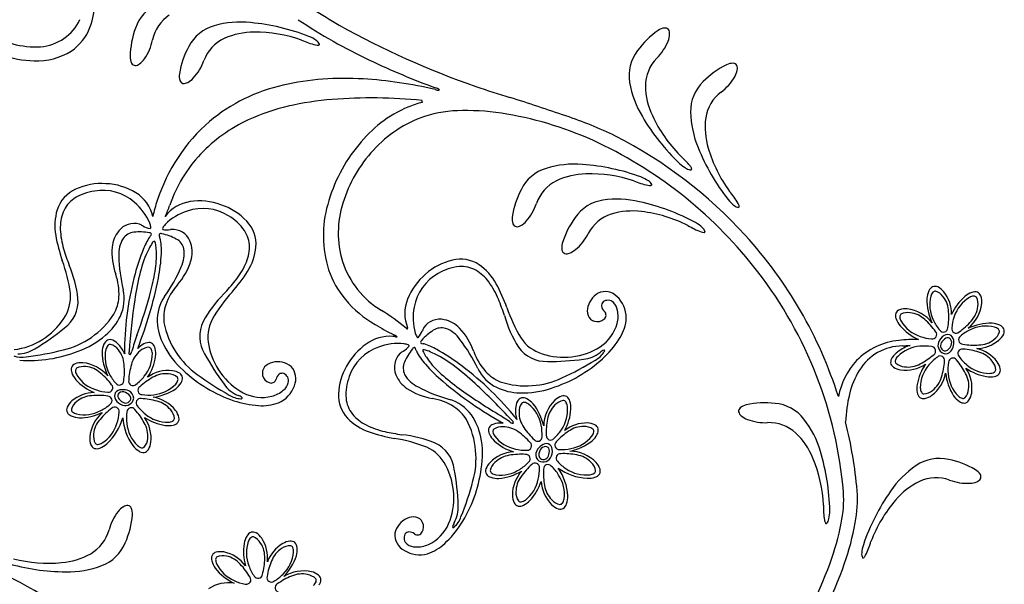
# Model space of a CAD drawing. Extents: x -4 to 4, y -4.07 to 4.07.
# Tile 39 of 40: x 1.59 to 3.24, y 1.64 to 2.59. Entities that reach past the tile are written whole.
import ezdxf

# ---------------------------------------------------------------- set-up
doc = ezdxf.new("R2010")
doc.units = 0

msp = doc.modelspace()

# ---------------------------------------------------------------- linework, layer by layer
at = {"color": 7, "linetype": 'CONTINUOUS'}
for centre, radius, start, end in [((1.559404, 2.626831), 0.15706, 340.375328, 373.498527), ((2.52287, 3.276118), 0.803623, 232.932976, 240.313329), ((1.848248, 2.551136), 0.068261, 113.970432, 161.484614), ((1.876981, 2.53953), 0.066413, 123.615662, 168.151105), ((1.618837, 2.620888), 0.079212, 274.124049, 334.974632), ((1.628615, 2.604368), 0.084351, 304.254858, 338.957325), ((1.920724, 2.522169), 0.146251, 159.740135, 178.720198), ((1.93373, 2.511235), 0.068261, 105.527868, 153.04205), ((1.959309, 2.421409), 0.161658, 83.931077, 105.739851), ((1.942443, 2.218907), 0.364837, 68.85971, 84.659497), ((2.574608, 3.362984), 0.933205, 236.240986, 244.666314), ((2.817469, 3.814602), 1.417372, 240.748136, 250.879675), ((2.672543, 2.548708), 0.024643, 96.971339, 124.067211), ((2.670429, 2.566054), 0.007169, 39.102511, 97.027623), ((1.615683, 2.686754), 0.145143, 236.532558, 273.496089), ((1.960447, 2.495538), 0.066414, 115.173429, 159.708872), ((1.981262, 2.446755), 0.119432, 89.64002, 114.256131), ((1.984394, 2.334832), 0.231365, 70.462468, 90.589678), ((2.051436, 2.50438), 0.059281, 53.969906, 67.604174), ((2.742535, 2.449255), 0.146253, 124.956704, 143.93654), ((2.641273, 2.564796), 0.036762, 338.327418, 356.856503), ((2.665945, 2.563863), 0.012083, 354.858156, 393.750086), ((1.617904, 2.693546), 0.175212, 232.346174, 268.644039), ((1.727146, 2.570157), 0.086521, 325.753748, 348.675538), ((2.00117, 2.471941), 0.146255, 151.297812, 170.277648), ((2.115594, 2.673266), 0.131875, 245.910724, 256.694304), ((2.088482, 2.558193), 0.013652, 256.276482, 277.633669), ((2.080117, 2.541399), 0.012554, 22.272234, 60.462239), ((2.090279, 2.546118), 0.001456, 270.642051, 361.554562), ((2.595258, 2.583739), 0.086522, 315.001063, 337.922626), ((1.618623, 2.627326), 0.109051, 267.443331, 301.803945), ((1.799152, 2.525267), 0.024643, 179.60957, 206.705668), ((2.678239, 2.493507), 0.06826, 142.19144, 189.705621), ((1.783544, 2.517408), 0.007168, 206.649484, 264.574596), ((1.782882, 2.522355), 0.012084, 269.92547, 308.817178), ((1.768425, 2.542368), 0.036762, 306.820784, 325.349868), ((1.816731, 2.54783), 0.086522, 317.311257, 340.233047), ((2.743274, 3.71293), 1.32167, 244.548929, 249.739497), ((2.703828, 2.476031), 0.066413, 135.524485, 180.060149), ((2.838399, 2.380744), 0.146256, 116.464656, 135.444263), ((2.78386, 2.489445), 0.024644, 88.481007, 115.576879), ((2.78433, 2.506913), 0.007168, 30.60701, 88.532337), ((2.779571, 2.505407), 0.012083, 346.367836, 385.259766), ((1.881367, 2.492854), 0.024643, 171.164504, 198.260601), ((2.712594, 2.535504), 0.086522, 306.509619, 329.431182), ((2.755308, 2.509973), 0.036761, 329.835065, 348.364149), ((1.864775, 2.487373), 0.007169, 198.207846, 256.132959), ((1.864846, 2.492363), 0.012084, 261.485141, 300.376848), ((1.853485, 2.514283), 0.036761, 298.376157, 316.905242), ((2.094967, 2.191186), 0.293287, 102.66523, 129.736694), ((2.133831, 2.02097), 0.467882, 86.193867, 102.738445), ((2.12205, 1.777575), 0.711536, 76.727922, 86.548362), ((2.979396, 4.293716), 1.923099, 250.997091, 252.797059), ((2.770397, 2.508662), 0.161655, 189.493667, 211.302668), ((2.756828, 2.478), 0.11943, 180.977943, 205.594281), ((2.781341, 2.434008), 0.068259, 133.69984, 181.214241), ((2.289986, 2.480116), 0.01101, 245.394683, 283.800178), ((2.282479, 2.458352), 0.01501, 47.536032, 78.018558), ((1.410389, -0.748143), 3.357257, 70.983658, 72.666519), ((2.80407, 2.412945), 0.066413, 127.032709, 171.568373), ((2.113961, 2.115486), 0.33507, 102.897983, 115.010708), ((2.154409, 1.943503), 0.511744, 94.656884, 103.014236), ((2.177928, 1.597424), 0.858602, 84.274313, 94.346152), ((2.324636, 2.244897), 0.213472, 113.425427, 141.620579), ((2.320661, 2.237051), 0.219196, 104.963114, 111.656566), ((2.264366, 2.450367), 0.001581, 119.510488, 259.054724), ((2.334942, 2.230312), 0.206199, 109.131808, 137.836748), ((2.331775, 2.216725), 0.218124, 90.220729, 107.175636), ((2.335815, 2.026281), 0.408596, 80.188811, 90.684471), ((2.304451, 1.83969), 0.597804, 64.847496, 80.274077), ((2.278331, 1.749389), 0.71325, 64.330281, 71.528618), ((2.946379, 2.610244), 0.364827, 210.57423, 226.374245), ((2.859422, 2.522891), 0.231381, 204.644767, 224.770385), ((2.874728, 2.43539), 0.161656, 181.002427, 202.811202), ((2.103557, 2.192478), 0.297877, 131.166297, 162.098558), ((2.083707, 2.179779), 0.264016, 114.959876, 136.381586), ((2.856779, 2.407065), 0.11943, 172.485907, 197.102245), ((2.234508, 1.706316), 0.771337, 42.349321, 62.782148), ((2.363266, 2.207056), 0.267309, 140.402981, 164.703462), ((2.239975, 1.713691), 0.739275, 37.583689, 64.474788), ((2.067758, 2.197909), 0.239971, 136.888246, 160.899754), ((2.349146, 2.213309), 0.228161, 137.066069, 163.077923), ((2.609201, 2.259922), 0.131876, 38.540078, 49.32343), ((3.063786, 2.509872), 0.364833, 202.082521, 217.882308), ((2.964865, 2.436309), 0.231368, 196.152597, 216.279352), ((2.518286, 2.183444), 0.161657, 85.17171, 106.980484), ((2.50581, 1.980649), 0.364813, 70.099363, 85.900063), ((2.73462, 2.389958), 0.059283, 227.630117, 241.263928), ((2.701734, 2.333506), 0.013652, 17.596714, 38.953674), ((2.490767, 2.272696), 0.06826, 106.767975, 154.282156), ((2.539684, 2.20926), 0.119431, 90.880147, 115.496258), ((2.545238, 2.097419), 0.231376, 71.70387, 91.829944), ((2.713359, 2.348232), 0.012554, 234.772898, 272.962681), ((2.713424, 2.337027), 0.001456, 293.678796, 384.591696), ((1.726876, 2.20861), 0.104004, 85.993329, 114.794823), ((1.729635, 2.208214), 0.104244, 58.429548, 87.521997), ((2.517818, 2.257581), 0.066412, 116.414017, 160.949901), ((2.669081, 2.438622), 0.131872, 247.150512, 257.934321), ((2.608601, 2.268395), 0.059274, 55.212911, 68.849006), ((2.644465, 2.322992), 0.013652, 257.521377, 278.878337), ((2.636468, 2.306022), 0.012554, 23.511981, 61.703992), ((2.646525, 2.310959), 0.001456, 271.87833, 362.79006), ((1.706208, 2.251235), 0.056648, 113.898175, 161.999129), ((1.752105, 2.243925), 0.062056, 12.467631, 58.842885), ((2.559045, 2.234871), 0.146255, 152.538607, 171.518442), ((2.678567, 2.213178), 0.131876, 30.048141, 40.831493), ((1.996412, 2.220799), 0.18731, 160.26772, 168.755987), ((1.883767, 2.220284), 0.062612, 98.154841, 143.703223), ((1.641875, 2.345607), 0.210796, 335.248022, 340.843104), ((1.890711, 2.178359), 0.105103, 69.993558, 98.659692), ((1.893805, 2.178961), 0.103514, 42.802869, 71.489083), ((2.286477, 2.225484), 0.188396, 163.948176, 197.699973), ((2.289813, 2.229405), 0.166722, 162.434614, 196.475861), ((2.373005, 2.30675), 0.086522, 318.551705, 341.473268), ((2.576172, 2.217137), 0.068261, 98.32601, 145.840191), ((2.590288, 2.124814), 0.161655, 76.728978, 98.537979), ((2.548169, 1.926028), 0.364831, 61.657425, 77.45744), ((2.821814, 2.323267), 0.059281, 219.137053, 232.771322), ((2.794625, 2.285138), 0.012554, 226.280408, 264.469968), ((2.780954, 2.272291), 0.013651, 9.107504, 30.464464), ((1.743895, 2.242002), 0.095386, 163.720003, 189.780271), ((2.60071, 2.198214), 0.066413, 107.971573, 152.507236), ((2.615245, 2.147207), 0.119431, 82.437829, 107.054167), ((2.604318, 2.035761), 0.231377, 63.26125, 83.387323), ((2.793034, 2.274048), 0.001456, 285.183797, 376.098452), ((1.928854, 2.210271), 0.05653, 355.845411, 403.657116), ((2.438816, 2.253186), 0.024643, 172.40619, 199.502061), ((2.422346, 2.247346), 0.007169, 199.44795, 257.373277), ((2.410476, 2.274005), 0.036762, 299.618005, 318.146862), ((2.638155, 2.169696), 0.146256, 144.095451, 163.075286), ((2.776914, 2.355089), 0.131875, 238.708717, 249.492297), ((2.692094, 2.195581), 0.059278, 46.769593, 60.404774), ((1.925358, 2.27625), 0.280045, 190.378826, 199.28498), ((1.783419, 2.205669), 0.025444, 95.742642, 144.183741), ((1.790325, 2.139988), 0.091487, 79.670347, 95.930138), ((1.807434, 2.226783), 0.003285, 18.219336, 102.375692), ((1.803006, 2.230057), 0.007876, 312.181557, 343.426107), ((1.831083, 2.227081), 0.007874, 174.450579, 205.698728), ((1.82575, 2.225715), 0.003286, 55.506469, 139.650446), ((1.808914, 2.138869), 0.091485, 61.947145, 78.207165), ((2.422309, 2.252337), 0.012084, 262.725094, 301.616802), ((2.464684, 2.268112), 0.086523, 310.108946, 333.030509), ((2.735589, 2.244323), 0.013652, 249.07671, 270.43367), ((2.725186, 2.228711), 0.012554, 15.067426, 53.259214), ((2.735859, 2.232118), 0.001456, 263.435527, 354.346282), ((2.26652, 1.735267), 0.728176, 17.614394, 42.362575), ((1.807823, 2.194134), 0.052216, 149.597458, 183.429756), ((1.891699, 2.166463), 0.101644, 146.416796, 159.546067), ((1.841399, 2.195441), 0.043866, 138.997065, 141.601849), ((1.782501, 2.209484), 0.043844, 16.266329, 18.872945), ((1.73522, 2.200758), 0.091806, 356.30218, 373.227456), ((1.840046, 2.197113), 0.025444, 13.693247, 62.134127), ((2.521917, 2.205465), 0.024643, 163.963754, 191.059626), ((2.128293, 2.068118), 0.357814, 158.030244, 164.863605), ((1.543236, 2.207741), 0.283892, 349.060195, 357.394888), ((1.813096, 2.195616), 0.052215, 334.447848, 368.280594), ((1.890343, 2.215886), 0.095388, 328.097123, 354.157165), ((2.504769, 2.202107), 0.007169, 191.006112, 248.931009), ((2.505466, 2.207049), 0.012083, 254.280389, 293.172097), ((2.496941, 2.23022), 0.036762, 291.175343, 309.704428), ((1.385523, 2.086397), 0.292201, 8.328192, 19.463451), ((2.023085, 2.196244), 0.267436, 181.121463, 193.318291), ((2.273206, 2.22925), 0.150823, 198.208925, 239.031924), ((2.337791, 2.084159), 0.102821, 103.269711, 131.781736), ((2.327888, 2.129557), 0.056368, 56.683493, 104.064438), ((2.304194, 2.098489), 0.095384, 28.979019, 55.03974), ((2.270072, 2.028988), 0.504893, 164.778361, 179.197612), ((1.614479, 2.278637), 0.267433, 324.558611, 336.755667), ((1.735131, 2.315955), 0.280054, 318.59244, 327.498365), ((2.256347, 2.219277), 0.157839, 198.878858, 219.729743), ((2.338111, 2.079769), 0.106343, 130.334, 158.392123), ((2.270676, 1.736744), 0.700885, 4.846881, 37.621015), ((1.163319, 2.284831), 0.671545, 338.282502, 348.753919), ((2.141241, 2.011584), 0.280054, 19.47471, 28.380635), ((1.609003, 2.123478), 0.065849, 325.604528, 364.566588), ((1.694821, 2.119288), 0.069731, 335.339089, 372.716223), ((2.16374, 1.936773), 0.292209, 138.414182, 149.54944), ((2.575422, 2.097826), 0.035343, 111.826465, 165.673724), ((2.569495, 2.101737), 0.029784, 37.14821, 104.015617), ((3.148718, 2.115942), 0.040322, 155.427393, 174.633686), ((3.124743, 2.127272), 0.01381, 117.658864, 156.810349), ((3.12235, 2.130028), 0.010293, 64.035347, 112.978377), ((3.113767, 2.112217), 0.030064, 39.22963, 64.189361), ((3.091395, 2.09429), 0.058731, 359.032721, 398.974043), ((3.198114, 2.092378), 0.040322, 110.426369, 129.633345), ((3.189173, 2.117343), 0.01381, 72.658654, 111.81103), ((3.189429, 2.120983), 0.010293, 19.03246, 67.976365), ((1.889594, 2.083724), 0.069734, 145.161213, 182.537901), ((2.282025, 2.24217), 0.192223, 220.085736, 239.628802), ((2.298038, 2.094901), 0.063517, 157.771306, 202.097106), ((2.572586, 2.108009), 0.008643, 134.498857, 185.643188), ((2.574697, 2.103827), 0.013183, 46.082453, 128.289957), ((2.567875, 2.096706), 0.023045, 8.270402, 46.145186), ((2.5569, 2.087606), 0.048495, 354.153855, 401.474647), ((3.196961, 2.118046), 0.088404, 178.919626, 206.095496), ((3.227798, 2.059174), 0.084845, 130.768365, 156.283944), ((3.138175, 2.119162), 0.062977, 308.882407, 352.953003), ((3.170767, 2.11446), 0.030062, 354.227429, 379.187612), ((2.01714, 1.811142), 0.339475, 49.701834, 58.28531), ((2.681079, 2.201518), 0.292223, 199.296312, 210.430884), ((2.564554, 2.099356), 0.024464, 162.845705, 198.386239), ((2.578455, 2.10913), 0.014603, 187.756335, 228.307562), ((2.563311, 2.09217), 0.008134, 303.275109, 408.117542), ((2.544314, 2.090356), 0.047362, 345.264407, 371.774324), ((3.069936, 2.091114), 0.01381, 162.655934, 201.808533), ((3.066296, 2.091371), 0.010293, 109.035645, 157.977143), ((3.07282, 2.072708), 0.030063, 84.229486, 109.189443), ((3.067964, 2.039767), 0.063344, 38.454682, 82.854858), ((1.566213, 2.149411), 0.11584, 302.03445, 326.976516), ((1.672169, 2.131596), 0.095469, 309.883092, 334.298235), ((1.91521, 2.086595), 0.095468, 183.578927, 207.994524), ((1.970667, 2.055286), 0.065847, 153.309592, 192.272766), ((2.55657, 2.097471), 0.01631, 200.951337, 254.059518), ((2.556588, 2.098229), 0.017045, 254.702616, 311.018609), ((2.524552, 2.096029), 0.067919, 303.183461, 344.876276), ((2.528086, 2.094465), 0.077955, 326.337627, 351.294413), ((3.094899, 2.100054), 0.04032, 200.425509, 219.633168), ((3.217479, 1.982118), 0.096589, 89.82668, 114.315463), ((3.214001, 2.038562), 0.04032, 65.426365, 84.633797), ((2.395859, 2.424031), 0.406729, 238.746339, 243.750902), ((2.238752, 2.071666), 0.002608, 218.124472, 276.529088), ((2.238121, 2.070113), 0.001392, 311.813953, 399.986053), ((2.33185, 1.989874), 0.091483, 122.829203, 139.089451), ((2.296117, 2.045411), 0.025444, 74.575315, 123.015976), ((2.28431, 2.021137), 0.052216, 35.330585, 69.162882), ((3.132089, 2.133285), 0.090178, 220.821055, 245.443736), ((3.225331, 2.062537), 0.013809, 27.657866, 66.81091), ((3.228085, 2.064929), 0.010294, 334.03519, 382.97625), ((1.570005, 2.139396), 0.10536, 275.553135, 303.175203), ((1.641521, 2.163818), 0.139875, 289.123063, 311.05311), ((1.743516, 2.038154), 0.01381, 118.992285, 158.14466), ((1.74106, 2.040852), 0.010294, 65.370025, 114.31218), ((1.732894, 2.022847), 0.030064, 40.563866, 65.523144), ((1.810481, 2.01667), 0.030065, 103.130436, 128.089941), ((1.806016, 2.035932), 0.010293, 54.342432, 103.286119), ((2.209824, 1.988959), 0.06772, 86.141692, 126.009875), ((2.204133, 1.950915), 0.106106, 82.556185, 84.457674), ((2.210473, 2.043279), 0.016885, 49.01438, 70.988255), ((2.219884, 2.062233), 0.006427, 251.825295, 285.002131), ((2.264173, 2.046841), 0.003285, 116.380476, 200.544019), ((2.265576, 2.052168), 0.007877, 235.342765, 266.585065), ((2.115137, 1.888021), 0.267429, 25.441256, 37.638313), ((2.483579, 2.090512), 0.065847, 214.192519, 253.15547), ((2.458077, 2.138095), 0.160428, 312.13817, 327.227518), ((3.074364, 1.93272), 0.117827, 96.065689, 135.082735), ((3.08773, 1.825575), 0.225793, 88.253183, 96.565446), ((3.141907, 2.041733), 0.014653, 161.044835, 259.628979), ((3.147879, 2.039201), 0.021128, 118.589886, 159.809897), ((3.140239, 2.040952), 0.008771, 146.627383, 268.342857), ((3.151466, 2.035075), 0.021417, 120.291806, 150.021543), ((3.143711, 2.048088), 0.011346, 61.435744, 121.586427), ((3.143397, 2.047763), 0.006417, 40.981427, 115.213978), ((3.140209, 2.045805), 0.010125, 331.756306, 397.514458), ((3.140493, 2.047771), 0.013432, 357.788558, 409.951244), ((3.131034, 2.045519), 0.022947, 333.940918, 364.331125), ((3.190435, 2.096385), 0.060336, 271.736246, 310.087596), ((3.210275, 2.073512), 0.030063, 309.231186, 334.190238), ((1.604084, 2.244291), 0.22835, 266.375105, 291.383979), ((1.767749, 2.027385), 0.040322, 156.76175, 175.968499), ((1.824098, 2.032177), 0.096591, 181.160594, 205.649831), ((1.716606, 2.00648), 0.053113, 22.782331, 42.551989), ((1.860165, 2.035197), 0.09494, 179.480201, 184.925026), ((1.818253, 2.004313), 0.044611, 126.155649, 134.119077), ((1.803077, 2.033768), 0.013811, 10.508801, 49.660509), ((1.777196, 2.027977), 0.040326, 352.686769, 371.892607), ((1.955728, 2.104898), 0.139866, 206.823801, 228.755437), ((2.020075, 2.063196), 0.115841, 190.900944, 215.843236), ((2.233474, 1.953563), 0.11027, 125.137413, 151.222566), ((2.318055, 1.977362), 0.091482, 140.5522, 156.812675), ((2.250558, 2.034541), 0.003286, 79.102888, 163.257447), ((2.245543, 2.032265), 0.007876, 13.064666, 44.309666), ((2.294477, 2.048967), 0.043877, 199.881322, 202.484501), ((2.336779, 2.07176), 0.09181, 205.532913, 222.457505), ((2.257311, 2.001116), 0.043886, 77.16543, 79.768151), ((2.236222, 1.947038), 0.101658, 59.213558, 72.341001), ((2.113299, 1.722235), 0.357824, 53.895746, 60.728877), ((2.504025, 2.127343), 0.105362, 275.584151, 303.205994), ((3.068806, 1.954575), 0.08605, 90.714435, 148.538126), ((3.083922, 1.998281), 0.040321, 126.351579, 145.558783), ((3.103415, 1.971632), 0.073338, 107.946801, 126.276872), ((2.990613, 3.43591), 1.397422, 273.16361, 273.701043), ((3.138127, 2.042558), 0.015281, 274.28808, 332.232098), ((3.135848, 2.04562), 0.014058, 287.117524, 340.872), ((3.1793, 1.978508), 0.05901, 37.075297, 77.310201), ((1.692879, 1.982392), 0.030066, 85.566659, 110.525031), ((1.688932, 1.949698), 0.062983, 40.217569, 84.285736), ((1.733442, 2.035189), 0.084656, 326.300802, 351.61468), ((2.017797, 1.988849), 0.024464, 101.963615, 137.504373), ((2.021749, 1.97861), 0.035343, 50.943544, 104.790803), ((2.257318, 2.003287), 0.025444, 156.625142, 205.066241), ((2.500711, 2.137524), 0.11584, 251.783475, 276.725541), ((2.411783, 2.187799), 0.228347, 287.375059, 312.384386), ((3.083788, 1.931343), 0.125601, 137.674585, 168.855697), ((3.061867, 2.013002), 0.013811, 144.17542, 183.327128), ((3.058272, 2.013634), 0.010293, 188.007704, 236.94942), ((3.202294, 1.996094), 0.030063, 11.795323, 36.75528), ((1.689565, 2.000727), 0.01381, 163.993005, 203.145381), ((1.68592, 2.000899), 0.010293, 110.371235, 159.313827), ((1.714318, 2.01025), 0.040326, 201.761983, 220.967822), ((1.838781, 1.939008), 0.060335, 83.725944, 125.350034), ((1.841759, 1.969135), 0.030065, 58.132586, 83.092317), ((2.020726, 2.165353), 0.228352, 226.492702, 251.501803), ((2.012793, 2.055347), 0.105363, 214.701935, 242.323777), ((2.012266, 1.994906), 0.016311, 140.069236, 193.176115), ((2.022281, 1.98569), 0.029786, 336.267206, 403.133352), ((2.223432, 1.95651), 0.100074, 149.933753, 177.870632), ((2.482116, 2.197401), 0.283901, 221.364849, 229.699314), ((2.027246, 1.602969), 0.504892, 39.56181, 53.981061), ((2.419285, 2.033521), 0.069732, 206.043227, 243.420138), ((3.112642, 1.928261), 0.137177, 148.719406, 166.788941), ((3.069122, 2.030161), 0.030064, 236.795792, 261.75575), ((3.072798, 2.060215), 0.060338, 262.392958, 304.014388), ((3.175866, 1.961604), 0.084653, 144.9652, 170.279757), ((3.080302, 2.006026), 0.060747, 307.488682, 349.510828), ((3.229976, 2.005183), 0.090521, 186.480558, 212.285377), ((3.222608, 2.072691), 0.084669, 234.967793, 260.276917), ((3.123992, 1.96961), 0.060336, 352.392628, 394.013836), ((3.221652, 2.000108), 0.010294, 323.006995, 371.949149), ((1.746813, 2.040691), 0.084836, 222.103, 247.621748), ((1.82622, 2.000663), 0.040322, 307.685065, 326.892724), ((1.852221, 1.985911), 0.010294, 9.343153, 58.285964), ((1.848613, 1.98646), 0.013811, 325.509815, 364.663081), ((2.012937, 1.99526), 0.017045, 193.820776, 250.136122), ((2.010915, 1.986437), 0.008135, 242.395692, 347.236649), ((2.0331, 1.981461), 0.014602, 126.873238, 167.424243), ((2.029266, 1.986042), 0.008643, 73.614294, 124.760368), ((2.017098, 1.984658), 0.023046, 307.387456, 345.258895), ((2.026638, 1.982161), 0.013184, 345.202122, 427.4042), ((2.279271, 2.018993), 0.052216, 210.479122, 244.311644), ((2.730108, 2.495369), 0.67156, 230.005819, 240.477008), ((3.214371, 2.029103), 0.040324, 261.352721, 280.558787), ((3.219558, 2.003097), 0.013811, 279.175326, 318.326144), ((1.714892, 1.903512), 0.058732, 90.368905, 130.311561), ((1.759862, 1.95689), 0.011346, 152.76475, 212.921205), ((1.760255, 1.953681), 0.013432, 89.123027, 141.284843), ((1.762227, 1.953443), 0.010126, 63.088678, 128.848095), ((1.762727, 1.944272), 0.022952, 65.280519, 95.665548), ((1.762514, 1.949087), 0.014058, 18.448713, 72.205573), ((1.76552, 1.951435), 0.015284, 5.625011, 63.562799), ((1.80075, 2.044129), 0.090518, 277.814528, 303.62161), ((1.995426, 2.022176), 0.06792, 242.301169, 283.993984), ((2.000083, 2.002152), 0.047365, 284.384886, 310.893446), ((2.003811, 1.989815), 0.048492, 293.269743, 340.593169), ((2.382172, 2.208072), 0.26743, 242.00363, 254.200914), ((2.429242, 2.057297), 0.095467, 244.460895, 268.876491), ((2.432969, 2.101599), 0.139863, 267.705721, 289.637812), ((3.132292, 1.969833), 0.040322, 171.350591, 190.557339), ((3.106285, 1.964647), 0.01381, 189.176004, 228.328825), ((1.696445, 1.925459), 0.030063, 130.561978, 155.522388), ((1.768651, 1.961266), 0.02113, 209.928152, 251.145945), ((1.760196, 1.956584), 0.006417, 132.316585, 206.550373), ((1.772693, 1.964948), 0.02142, 211.629098, 241.35568), ((1.766258, 1.955235), 0.014654, 252.379073, 350.96208), ((1.767078, 1.953586), 0.008771, 237.964746, 359.672894), ((1.803393, 1.894475), 0.060751, 38.825285, 80.846545), ((1.999829, 2.10072), 0.160429, 251.255829, 266.345176), ((2.179143, 1.957583), 0.055779, 177.281668, 223.119384), ((2.28967, 1.88385), 0.069733, 36.221633, 73.598544), ((2.449971, 1.934482), 0.030063, 153.23547, 178.19588), ((2.432332, 1.94341), 0.010293, 104.447605, 153.390416), ((2.432107, 1.939767), 0.013811, 60.613648, 99.765579), ((2.419952, 1.916198), 0.040323, 42.791643, 61.998619), ((2.530048, 1.904963), 0.062982, 134.472663, 178.541713), ((2.506503, 1.927989), 0.030064, 108.235562, 133.195292), ((2.500343, 1.946775), 0.010294, 59.447307, 108.389462), ((2.497608, 1.944359), 0.01381, 15.614279, 54.767545), ((2.472347, 1.936289), 0.040323, 357.789893, 376.997324), ((3.216949, 1.902469), 0.24462, 166.491179, 177.467526), ((3.103297, 1.962552), 0.010293, 233.00747, 281.950281), ((3.099282, 1.981911), 0.030064, 281.797354, 306.756858), ((3.185925, 1.980733), 0.040322, 216.351806, 235.558555), ((3.171204, 1.958677), 0.01381, 234.173855, 273.326453), ((3.170571, 1.955083), 0.010293, 278.007485, 326.949639), ((3.154042, 1.965934), 0.030066, 326.79601, 351.754835), ((1.67844, 1.933626), 0.010293, 155.371072, 204.315853), ((1.681141, 1.936082), 0.013811, 208.993351, 248.143946), ((1.827059, 1.914014), 0.030065, 13.132003, 38.09196), ((1.995779, 2.018327), 0.077955, 265.455665, 290.412678), ((2.472934, 1.931915), 0.053127, 176.208331, 196.044639), ((2.373017, 1.884662), 0.096586, 13.107914, 37.59851), ((2.427943, 1.939681), 0.084842, 331.139529, 356.65692), ((2.800599, 1.931138), 0.007169, 130.402762, 188.327659), ((2.805247, 1.932958), 0.012084, 193.67841, 232.569895), ((2.811943, 1.917846), 0.024643, 103.360929, 130.457027), ((2.837838, 1.799018), 0.146257, 83.493452, 102.473287), ((2.848743, 1.876307), 0.068262, 37.72316, 85.237341), ((1.691909, 1.960318), 0.040326, 246.763128, 265.968511), ((1.689178, 2.005519), 0.085427, 269.930543, 296.395685), ((1.768406, 1.881942), 0.061755, 131.594902, 174.586732), ((1.72745, 1.928611), 0.000487, 127.284682, 265.151236), ((1.671782, 1.945622), 0.094047, 312.635204, 344.155497), ((1.851802, 1.92635), 0.089775, 184.091443, 215.965839), ((1.845574, 1.99105), 0.084653, 236.301346, 261.616582), ((1.749392, 1.885712), 0.060339, 353.728115, 395.349102), ((1.84632, 1.918479), 0.010294, 324.342462, 373.284398), ((2.206343, 1.986437), 0.095387, 224.602601, 250.662643), ((2.267895, 1.870051), 0.095469, 10.764746, 35.180116), ((2.343534, 1.86509), 0.094108, 33.645974, 39.176922), ((2.82125, 1.951758), 0.036762, 230.572914, 249.101999), ((2.838428, 1.998461), 0.086522, 249.506578, 272.428368), ((2.775235, 1.81869), 0.161659, 16.126238, 37.935012), ((2.253097, 1.732689), 0.741788, 5.051133, 14.090238), ((1.838367, 1.947295), 0.040321, 262.683951, 281.891837), ((1.844156, 1.921418), 0.013811, 280.510695, 319.663516), ((2.264727, 2.161642), 0.280056, 251.261177, 260.167102), ((2.388409, 1.899059), 0.013811, 169.097469, 208.248509), ((2.384762, 1.898906), 0.010294, 115.476115, 164.418707), ((2.393338, 1.881092), 0.030065, 90.668463, 115.628194), ((2.395018, 1.866587), 0.044614, 84.644947, 92.608146), ((2.538721, 1.852698), 0.058731, 88.449174, 128.392496), ((2.539364, 1.881357), 0.030066, 63.236286, 88.195564), ((2.548292, 1.898999), 0.010293, 14.445549, 63.388579), ((2.54465, 1.899224), 0.01381, 330.614579, 369.766287), ((2.844302, 1.845639), 0.066414, 47.369048, 91.904711), ((1.736901, 1.885443), 0.030064, 175.563995, 200.523953), ((2.167892, 1.597619), 0.292219, 69.210367, 80.345168), ((2.224839, 1.858955), 0.13987, 350.005025, 371.936208), ((2.412216, 1.910746), 0.040326, 206.866319, 226.072157), ((2.441818, 1.943764), 0.084658, 227.145717, 252.459143), ((2.493436, 1.950971), 0.088404, 281.327687, 308.503783), ((2.521078, 1.91138), 0.040326, 312.792248, 331.998086), ((2.806997, 1.807938), 0.119433, 21.835047, 46.451385), ((1.718394, 1.878485), 0.010293, 200.371235, 249.313827), ((1.718567, 1.882131), 0.01381, 253.992019, 293.143504), ((1.709046, 1.906881), 0.040323, 291.761036, 310.967785), ((1.811052, 1.898279), 0.040326, 217.688513, 236.894351), ((1.796848, 1.875883), 0.013811, 235.511039, 274.661857), ((1.7963, 1.872275), 0.010293, 279.340347, 328.283596), ((1.779523, 1.882737), 0.030065, 328.132095, 353.092052), ((2.244253, 1.810917), 0.065848, 26.486938, 65.450111), ((2.469239, 1.858369), 0.015284, 155.193286, 213.132578), ((2.475901, 1.854536), 0.022949, 123.093474, 153.482781), ((2.473056, 1.85842), 0.014061, 146.554624, 200.302161), ((2.470549, 1.861998), 0.010125, 89.905612, 155.670932), ((2.471939, 1.863418), 0.013432, 77.473224, 129.635474), ((2.470167, 1.865717), 0.006418, 12.212113, 86.43828), ((2.470236, 1.866166), 0.011346, 5.837285, 65.991602), ((2.455187, 1.864415), 0.021419, 337.405767, 367.133026), ((2.460643, 1.864075), 0.021131, 327.614997, 368.833012), ((2.509659, 1.800948), 0.06335, 44.569994, 88.967523), ((2.581369, 1.757807), 0.364837, 1.054909, 16.854924), ((2.419895, 1.802807), 0.060342, 93.412196, 135.031408), ((2.466284, 1.860872), 0.014655, 227.800394, 326.376964), ((2.466678, 1.859072), 0.008772, 219.0892, 340.792406), ((2.704542, 1.762755), 0.231375, 2.658142, 22.78467), ((3.129484, 1.783827), 0.06826, 76.806732, 124.321132), ((3.116033, 1.706939), 0.146257, 59.571489, 78.551324), ((2.200773, 1.786154), 0.115841, 2.916155, 27.858447), ((2.136311, 1.865407), 0.228352, 327.257279, 352.26638), ((2.380049, 1.830975), 0.010294, 160.475408, 209.417125), ((2.398709, 1.824443), 0.030065, 135.669558, 160.629289), ((2.383735, 1.908594), 0.090517, 275.138951, 300.946034), ((2.475366, 1.790244), 0.060749, 137.913548, 179.935917), ((2.545972, 1.912519), 0.094044, 234.603446, 266.124863), ((2.41766, 1.784792), 0.089777, 2.793724, 34.667445), ((2.532872, 1.824829), 0.030063, 18.235109, 43.195745), ((2.551658, 1.830988), 0.010294, 329.446193, 378.388566), ((3.181649, 1.706356), 0.161656, 124.109066, 145.918067), ((3.177298, 1.811998), 0.024643, 31.586828, 58.682926), ((2.382518, 1.833661), 0.01381, 214.097143, 253.249074), ((2.391088, 1.858757), 0.040323, 251.866047, 271.073023), ((2.382005, 1.839146), 0.084662, 317.144947, 342.457694), ((2.522957, 1.817216), 0.060334, 183.408988, 225.033522), ((2.54117, 1.858983), 0.040322, 267.791762, 286.998966), ((2.549241, 1.833723), 0.013811, 285.615768, 324.767254), ((3.148121, 1.705919), 0.119432, 115.592906, 140.209244), ((3.124255, 1.753283), 0.066413, 70.139549, 114.675212), ((3.176954, 1.896852), 0.086523, 249.61669, 272.538253), ((3.188326, 1.824309), 0.012084, 289.473281, 328.364988), ((3.192187, 1.821145), 0.007169, 333.716864, 391.642191), ((2.778194, 1.783895), 0.214275, 349.229836, 363.774179), ((3.178899, 1.847127), 0.036761, 272.941887, 291.470972), ((2.211366, 1.784592), 0.105363, 336.435669, 364.057511), ((2.444681, 1.790663), 0.030066, 180.667689, 205.626967), ((2.415027, 1.809539), 0.040324, 296.865593, 316.072114), ((2.467015, 1.788412), 0.040323, 341.866864, 361.073385), ((2.771289, 1.783829), 0.198138, 348.282816, 363.511355), ((3.347309, 1.588671), 0.364839, 145.189395, 160.989182), ((3.231654, 1.631354), 0.23137, 139.259615, 159.38637), ((1.783409, 1.740344), 0.036763, 123.314572, 141.843429), ((1.770202, 1.761205), 0.012084, 86.419949, 125.311434), ((1.769844, 1.766183), 0.007169, 23.145397, 81.070939), ((1.753785, 1.759293), 0.024643, 356.102533, 383.198631), ((2.426865, 1.782086), 0.010293, 205.475864, 254.418674), ((2.426713, 1.785732), 0.01381, 259.095592, 298.247745), ((2.50133, 1.796034), 0.030066, 225.668256, 250.62776), ((2.494797, 1.777372), 0.010293, 250.474441, 299.41769), ((2.492111, 1.779843), 0.013811, 304.097043, 343.249196), ((3.067468, 1.769126), 0.131873, 178.105509, 188.889546), ((2.886869, 1.764729), 0.059275, 346.165851, 359.801718), ((1.822914, 1.710082), 0.086525, 142.248173, 165.169735), ((1.632623, 1.76982), 0.146258, 336.234654, 355.214489), ((2.252424, 1.719146), 0.035344, 113.967593, 167.813768), ((2.249096, 1.729605), 0.024464, 81.254741, 116.795722), ((2.249616, 1.737791), 0.016311, 25.58122, 78.68875), ((2.950681, 1.750759), 0.013651, 188.473779, 209.831648), ((2.931973, 1.75216), 0.012554, 314.465728, 352.657071), ((1.675227, 1.749814), 0.066414, 300.110533, 344.646196), ((2.248871, 1.737647), 0.017045, 328.62194, 384.936208), ((2.245675, 1.769599), 0.06792, 294.765523, 336.458338), ((2.193065, 1.828092), 0.160434, 312.414502, 327.503622), ((2.940181, 1.744533), 0.001456, 202.837878, 293.748829), ((2.52939, 1.828882), 0.444174, 339.949085, 348.929152), ((2.548128, 1.823512), 0.44771, 340.802916, 349.751176), ((2.005153, 1.702059), 0.040324, 150.308266, 169.514787), ((1.982282, 1.715484), 0.013811, 112.539792, 151.6915), ((1.980145, 1.718442), 0.010293, 58.917969, 107.86078), ((1.970007, 1.701467), 0.030065, 34.111596, 59.071327), ((1.94586, 1.685509), 0.059008, 353.555825, 393.792728), ((2.247577, 1.724336), 0.029787, 175.628385, 242.492219), ((2.246387, 1.718855), 0.013183, 151.353092, 233.559188), ((2.241909, 1.720236), 0.008643, 93.997335, 145.142973), ((2.241787, 1.714264), 0.014602, 51.333455, 91.886459), ((2.255972, 1.732033), 0.008134, 231.524423, 336.36704), ((1.703197, 1.736474), 0.068262, 290.464814, 337.978995), ((2.049029, 1.695553), 0.084666, 170.588724, 195.899659), ((2.06087, 1.657394), 0.060332, 120.777345, 159.131814), ((2.045768, 1.683633), 0.030064, 96.677449, 121.637406), ((2.043497, 1.703273), 0.010293, 47.88875, 96.831998), ((2.040333, 1.701454), 0.01381, 4.056787, 43.20894), ((2.013968, 1.698608), 0.040322, 346.233131, 365.439879), ((2.252265, 1.726776), 0.023047, 233.499593, 271.371032), ((2.254579, 1.751064), 0.047362, 267.866936, 294.377079), ((2.247808, 1.766377), 0.077957, 288.347965, 313.304298), ((3.058826, 1.689438), 0.059281, 162.245023, 175.879519), ((2.888371, 1.749297), 0.131874, 333.15465, 343.93823), ((1.637539, 1.907874), 0.231377, 255.399878, 275.526406), ((1.650291, 1.796626), 0.119434, 274.576633, 299.192745), ((1.924465, 1.684358), 0.01381, 157.538023, 196.691289), ((1.920863, 1.684938), 0.010294, 103.915479, 152.857634), ((1.925697, 1.665766), 0.030066, 79.111312, 104.06991), ((1.919324, 1.636174), 0.060333, 36.85155, 78.476527), ((1.96178, 1.720396), 0.096592, 316.551775, 341.040104), ((2.259398, 1.739116), 0.048494, 238.165983, 285.487873), ((3.012037, 1.691386), 0.012554, 169.386516, 207.577636), ((3.001878, 1.686661), 0.001456, 228.301411, 319.212167), ((2.993809, 1.695822), 0.013652, 312.210473, 333.567433), ((1.244031, 0.998033), 0.732891, 48.886794, 66.125905), ((1.669358, 2.026968), 0.364838, 253.796366, 269.596381), ((1.669982, 1.823768), 0.16166, 268.867862, 290.676636), ((1.95013, 1.691038), 0.040323, 195.309272, 214.516248), ((1.987671, 1.724645), 0.090526, 218.582057, 244.386423), ((2.234728, 1.938457), 0.758547, 326.397776, 339.805028), ((2.254505, 1.928278), 0.759459, 327.370303, 340.622466), ((2.065267, 1.600544), 0.062986, 77.916229, 121.981967), ((2.071503, 1.632884), 0.030065, 51.677543, 76.636821), ((2.083785, 1.648378), 0.010293, 2.888153, 51.830307), ((2.080262, 1.649328), 0.01381, 319.056732, 358.209552), ((1.939405, 1.582956), 0.060749, 81.355276, 123.377645)]:
    msp.add_arc(centre, radius, start, end, dxfattribs=at)
at = {"color": 1, "linetype": 'CONTINUOUS'}
for centre, radius, start, end in [((1.725889, 2.218238), 0.082507, 97.670566, 123.407722), ((1.728877, 2.221593), 0.079654, 48.606106, 100.123225), ((1.709276, 2.245374), 0.050719, 124.619462, 157.515505), ((1.723581, 2.211371), 0.090867, 22.602823, 50.362662), ((1.727296, 2.239311), 0.069699, 158.575875, 182.87545), ((1.897627, 2.179859), 0.090869, 107.514318, 135.274157), ((1.89657, 2.191323), 0.079656, 57.754225, 109.270908), ((1.781235, 2.212994), 0.032748, 74.006923, 141.862553), ((1.440162, 1.485584), 0.835752, 64.820065, 65.234886), ((1.772687, 2.234147), 0.036841, 8.870164, 19.2533), ((1.860716, 2.219449), 0.036847, 138.62361, 149.005145), ((1.898076, 2.187092), 0.082506, 34.469116, 60.206951), ((1.791822, 2.241704), 0.134268, 182.513664, 196.717181), ((1.792988, 2.20207), 0.048756, 140.294411, 175.171777), ((1.812512, 2.268342), 0.031295, 237.597686, 261.895902), ((1.807304, 2.23911), 0.001923, 294.478453, 381.913972), ((1.830513, 2.237086), 0.001923, 135.963872, 223.391099), ((1.836696, 2.266121), 0.031288, 255.979376, 280.280311), ((1.886808, 1.400984), 0.835539, 92.63989, 93.05494), ((1.844828, 2.203074), 0.032749, 16.015228, 83.870019), ((1.923684, 2.205972), 0.05072, 0.36155, 33.257594), ((1.910788, 2.149117), 0.117949, 147.152207, 152.954571), ((1.816529, 2.211143), 0.005211, 105.678723, 158.023652), ((1.812928, 2.212748), 0.004057, 357.760076, 417.277789), ((1.711463, 2.193734), 0.10719, 4.968345, 10.130967), ((1.829827, 2.197382), 0.048756, 342.704431, 377.582021), ((2.060057, 2.322798), 0.414492, 196.787646, 200.785111), ((1.853921, 2.197549), 0.109856, 175.496946, 199.633572), ((1.969422, 2.120876), 0.183019, 153.426885, 166.257116), ((1.679743, 2.191638), 0.138974, 351.143306, 364.696729), ((1.904707, 2.207142), 0.069701, 335.002068, 359.301416), ((1.771676, 2.21614), 0.109856, 318.24378, 342.380406), ((1.845833, 2.23366), 0.134269, 321.159515, 335.363032), ((1.491116, 2.098235), 0.197274, 6.26554, 23.124029), ((1.654448, 2.127577), 0.101538, 357.005079, 379.001435), ((2.243043, 2.048834), 0.465949, 165.64507, 171.509044), ((1.483712, 2.219094), 0.336908, 345.131449, 351.662546), ((2.32868, 2.091974), 0.079655, 118.63631, 170.153211), ((2.333109, 2.09123), 0.082506, 95.351794, 121.089176), ((2.329076, 2.12279), 0.05072, 61.243825, 94.139869), ((2.31882, 2.106781), 0.069699, 35.884108, 60.183683), ((1.627875, 2.409801), 0.414503, 317.092529, 321.089994), ((2.267004, 2.06825), 0.134268, 22.04174, 36.245257), ((0.814912, 2.403193), 1.030575, 340.444038, 344.780124), ((1.930116, 2.076197), 0.10154, 138.87609, 160.872218), ((2.070373, 1.987507), 0.197276, 134.753442, 151.611931), ((1.63215, 2.115498), 0.055227, 305.969461, 364.431163), ((1.687555, 2.126924), 0.06845, 330.87708, 356.102885), ((2.935676, 1.94933), 1.165688, 171.698603, 175.97306), ((2.007096, 1.963564), 0.414468, 17.974387, 21.972081), ((1.899198, 2.088061), 0.06845, 161.774478, 187.000058), ((2.339209, 2.08732), 0.090868, 168.397198, 196.157037), ((1.635648, 2.164798), 0.132459, 303.952703, 327.490807), ((1.961554, 2.103601), 0.132467, 190.38635, 213.923547), ((1.946223, 2.056611), 0.055228, 153.446208, 211.907052), ((2.293235, 2.052491), 0.032747, 76.896416, 144.752675), ((2.29091, 2.036614), 0.048756, 43.587842, 78.465208), ((2.59131, 2.144634), 0.197275, 195.635552, 212.494041), ((1.398856, 2.392493), 0.417252, 301.220601, 309.558269), ((2.286663, 2.074337), 0.036847, 199.503903, 209.884523), ((2.234202, 2.076064), 0.031286, 316.859296, 341.16091), ((3.014043, 1.699035), 0.835153, 153.522178, 153.937457), ((2.246226, 1.994941), 0.109854, 19.125999, 43.262851), ((1.632007, 2.165555), 0.135144, 283.259905, 305.054144), ((3.037117, 1.624326), 1.324188, 160.872164, 162.071469), ((2.223218, 1.953782), 0.090871, 83.485274, 111.244661), ((2.256557, 2.056535), 0.001923, 196.845452, 284.270508), ((1.586048, 2.081328), 0.054136, 270.446291, 302.49577), ((1.537013, 2.529308), 0.511068, 277.141062, 284.272085), ((1.777478, 2.029118), 0.005056, 155.791281, 223.992502), ((1.767028, 2.033324), 0.010295, 311.433419, 352.333442), ((1.965205, 2.102931), 0.135147, 212.824047, 234.617831), ((2.216866, 1.963386), 0.079655, 109.488422, 161.005323), ((2.249858, 2.004943), 0.03275, 134.891045, 202.744159), ((2.719182, 1.353321), 0.835394, 125.704236, 126.119286), ((2.216724, 2.059199), 0.031292, 298.480014, 322.779362), ((2.227217, 2.007768), 0.036842, 69.75433, 80.136322), ((2.239725, 2.040427), 0.001923, 355.365951, 442.798706), ((2.268675, 2.032457), 0.004057, 161.483369, 221.002794), ((2.266872, 2.028951), 0.005212, 60.738416, 113.082041), ((2.359694, 2.081152), 0.107185, 208.629308, 213.792159), ((2.232206, 1.921577), 0.117945, 65.805702, 71.608295), ((2.204157, 1.862838), 0.183026, 52.502571, 65.332344), ((2.445579, 2.065261), 0.10154, 199.758718, 221.754619), ((2.470526, 2.0698), 0.055227, 214.328338, 272.790254), ((2.527868, 2.07202), 0.054138, 276.264149, 308.31273), ((2.534372, 2.052297), 0.040327, 298.442844, 328.103847), ((2.572733, 2.018414), 0.015861, 107.074187, 135.448327), ((2.567892, 2.032189), 0.001398, 300.875869, 442.427894), ((1.593322, 2.061879), 0.040327, 250.656875, 280.319005), ((2.266676, 2.225376), 0.41728, 208.319943, 216.657154), ((2.385747, 2.099378), 0.138975, 214.06284, 227.61672), ((2.479031, 2.431828), 0.41723, 269.201243, 277.539369), ((2.285627, 2.452077), 0.511108, 294.487618, 301.618183), ((2.521431, 2.243522), 0.336924, 227.096777, 233.627873), ((2.035886, 1.63535), 0.465968, 47.250526, 53.114272), ((2.42017, 2.044023), 0.06845, 222.656331, 247.881911), ((2.190221, 2.404177), 0.511126, 233.605828, 240.736163), ((2.218343, 1.959143), 0.082509, 158.552806, 184.289963), ((2.265119, 2.009895), 0.048757, 201.17717, 236.05476), ((2.436935, 2.106056), 0.132461, 251.268785, 274.806436), ((2.439297, 2.108928), 0.13515, 273.706165, 295.499495), ((1.976063, 2.007596), 0.054137, 215.381627, 247.430432), ((2.29872, 2.060928), 0.109857, 236.379039, 260.515665), ((2.927709, 2.805803), 1.030616, 233.979251, 238.315336), ((1.558175, 1.124235), 1.165568, 42.786079, 47.060994), ((1.961999, 1.992315), 0.040326, 237.558748, 267.221104), ((1.951064, 1.942315), 0.015862, 46.191076, 74.564991), ((1.960743, 1.953248), 0.001399, 239.991718, 381.545875), ((2.186553, 1.957834), 0.050721, 185.501717, 218.397312), ((2.262783, 1.852613), 0.101538, 57.887313, 79.883669), ((2.279464, 1.881219), 0.06845, 31.759085, 56.984664), ((2.200617, 1.970625), 0.0697, 219.45735, 243.757152), ((2.22111, 1.854299), 0.132468, 4.83579, 28.37276), ((1.682212, 0.806778), 1.324684, 56.689315, 57.887932), ((2.416796, 1.921281), 0.010294, 226.42743, 267.327898), ((2.411282, 1.91146), 0.005055, 354.764996, 422.971873), ((2.229922, 2.028157), 0.134263, 243.396304, 257.600505), ((2.28961, 2.301995), 0.41453, 257.670244, 261.667251), ((2.208936, 1.695639), 0.197281, 67.147776, 84.006266), ((2.262484, 1.827254), 0.055229, 6.852288, 65.31356), ((2.218678, 1.85149), 0.135152, 344.142434, 365.935537), ((1.906972, 1.758233), 0.417254, 2.102568, 10.440236), ((1.854655, 1.945509), 0.511092, 338.023671, 345.154464), ((2.269901, 1.770352), 0.054139, 331.329552, 363.377234), ((2.290436, 1.767242), 0.040326, 311.537401, 341.199756), ((2.330266, 1.735097), 0.015862, 144.194504, 172.567516), ((2.315873, 1.737563), 0.001398, 197.214111, 338.772533)]:
    msp.add_arc(centre, radius, start, end, dxfattribs=at)
at = {"color": 2, "linetype": 'CONTINUOUS'}
for centre, radius, start, end in [((3.132859, 2.118507), 0.018568, 139.718591, 163.284361), ((3.122715, 2.127029), 0.005319, 84.719518, 139.107077), ((3.115525, 2.108333), 0.025192, 35.650576, 72.251642), ((3.172684, 2.109925), 0.059266, 166.413156, 206.814016), ((3.102746, 2.096701), 0.042404, 1.49054, 38.358504), ((3.210805, 2.071177), 0.059265, 121.412366, 161.813892), ((3.188714, 2.105408), 0.018565, 94.719533, 118.287572), ((3.187568, 2.118604), 0.00532, 39.720343, 94.107253), ((3.169266, 2.110469), 0.025189, 350.649725, 387.253472), ((3.076809, 2.071207), 0.02519, 80.648524, 117.2516), ((3.075999, 2.053942), 0.042405, 46.492139, 83.359433), ((3.036165, 2.089888), 0.109257, 349.872541, 364.154821), ((3.152002, 2.11128), 0.042404, 316.491063, 353.35925), ((3.068674, 2.08951), 0.005319, 129.720484, 184.108692), ((3.08187, 2.090655), 0.018565, 184.716015, 208.284733), ((3.116104, 2.112748), 0.059268, 211.412444, 251.813081), ((3.033753, 2.002064), 0.109233, 34.869649, 49.155353), ((3.185303, 2.114026), 0.072407, 205.205519, 220.579169), ((3.222649, 2.065149), 0.072428, 160.208073, 175.576704), ((3.100125, 2.153524), 0.10923, 304.869403, 319.155336), ((3.117907, 2.059601), 0.00735, 259.309918, 401.947071), ((3.13638, 2.071068), 0.00735, 214.309718, 356.949746), ((3.157659, 2.069371), 0.00735, 169.304849, 311.952139), ((3.212092, 2.00196), 0.072425, 115.206105, 130.575649), ((3.207984, 2.014592), 0.059269, 76.414552, 116.813857), ((3.206393, 2.071752), 0.02519, 305.648901, 342.253318), ((3.216565, 2.054421), 0.018567, 49.716412, 73.282636), ((3.225088, 2.064563), 0.00532, 354.725365, 409.110976), ((3.122125, 2.124576), 0.072412, 250.207173, 265.579226), ((3.169127, 2.050899), 0.00735, 124.313441, 266.944088), ((3.194759, 2.084534), 0.042405, 271.491099, 308.357946), ((1.791848, 2.021927), 0.059266, 167.747769, 208.149739), ((1.751835, 2.02958), 0.018568, 141.053178, 164.619402), ((1.741496, 2.037864), 0.00532, 86.059556, 140.445816), ((1.734744, 2.019007), 0.02519, 36.98449, 73.58846), ((1.722233, 2.007076), 0.042409, 2.827279, 39.692564), ((1.817829, 1.999112), 0.042407, 128.961641, 165.828488), ((1.807912, 2.01327), 0.02519, 95.068365, 131.674122), ((1.752493, 2.027367), 0.05927, 320.506437, 360.906853), ((1.805001, 2.033087), 0.00532, 28.210841, 82.596451), ((1.793236, 2.026998), 0.018566, 4.036786, 27.605732), ((3.101422, 1.980827), 0.059272, 94.172913, 134.570885), ((3.104398, 1.96787), 0.072439, 80.408082, 95.774887), ((3.116043, 2.03196), 0.00735, 304.036468, 446.678614), ((3.167845, 2.027999), 0.00735, 79.035203, 221.677349), ((3.187946, 2.151117), 0.10926, 259.872841, 274.154893), ((3.161836, 1.926212), 0.109254, 71.829922, 86.112887), ((3.184569, 1.989156), 0.042406, 37.626239, 74.49331), ((3.06103, 2.014864), 0.00532, 161.87654, 216.263449), ((3.073557, 2.010556), 0.018566, 137.698769, 161.266354), ((3.073355, 2.030651), 0.025189, 228.733004, 265.338315), ((3.048316, 2.108183), 0.109255, 296.830217, 311.113182), ((3.168291, 1.962791), 0.072464, 125.411581, 140.773595), ((3.131188, 2.01636), 0.00735, 349.040423, 491.672129), ((3.029409, 2.022365), 0.109246, 341.830498, 356.114605), ((3.216323, 2.00121), 0.072428, 170.408173, 185.77726), ((3.152245, 2.012853), 0.00735, 34.034843, 176.676384), ((3.076028, 1.945128), 0.109249, 26.830469, 41.114119), ((3.221373, 2.065062), 0.072408, 215.405481, 230.779359), ((3.198955, 1.998741), 0.025189, 3.73124, 40.336997), ((1.688341, 1.999094), 0.00532, 131.057992, 185.444901), ((1.701508, 2.000547), 0.018566, 186.052067, 209.619878), ((1.6969, 1.980986), 0.02519, 81.980299, 118.585833), ((1.696493, 1.963705), 0.042406, 47.827344, 84.694415), ((1.655467, 1.910854), 0.109237, 36.205773, 50.491249), ((1.655852, 1.998716), 0.10924, 351.205792, 365.490583), ((1.88126, 1.977857), 0.10923, 163.164069, 177.450458), ((3.076751, 2.047599), 0.042404, 262.625195, 299.493606), ((3.157007, 1.969866), 0.059273, 139.173924, 179.571007), ((3.214337, 2.053811), 0.059266, 229.170781, 269.57253), ((3.213021, 2.013091), 0.018565, 272.697687, 296.266405), ((3.218832, 2.001188), 0.00532, 296.873607, 351.260733), ((1.73522, 2.023435), 0.059274, 212.749132, 253.146881), ((1.804346, 2.026304), 0.072379, 206.537067, 221.916878), ((1.756461, 1.982234), 0.00735, 215.643233, 358.283714), ((1.779385, 1.981486), 0.00735, 170.36606, 313.012291), ((1.741068, 2.034153), 0.072432, 306.743579, 322.112667), ((1.864376, 1.891619), 0.109257, 118.165252, 132.448216), ((1.834539, 1.951522), 0.042409, 83.962433, 120.82861), ((1.837536, 1.968546), 0.025191, 50.066716, 86.671356), ((1.836868, 1.988633), 0.018566, 319.031296, 342.600241), ((1.849492, 1.984617), 0.00532, 343.210987, 397.598979), ((3.092346, 1.999636), 0.042406, 307.627015, 344.493862), ((3.203373, 1.998231), 0.059267, 184.172103, 224.57274), ((3.136606, 1.973561), 0.042405, 352.626692, 389.493986), ((1.740968, 2.035428), 0.072447, 251.545543, 266.911207), ((1.738259, 1.97034), 0.00735, 260.645214, 403.284032), ((1.794891, 1.966244), 0.007351, 125.371699, 268.010213), ((1.808318, 2.017702), 0.059271, 275.506767, 315.906738), ((3.11628, 1.971184), 0.018565, 182.69746, 206.266632), ((3.104378, 1.965373), 0.00532, 206.877029, 261.264372), ((3.10193, 1.985252), 0.02519, 273.732485, 310.336902), ((3.153554, 1.970166), 0.025189, 318.732424, 355.338405), ((1.700287, 1.927309), 0.025192, 126.983466, 163.587213), ((1.712216, 1.914801), 0.042406, 92.825874, 129.692274), ((1.720577, 1.84841), 0.109246, 81.205828, 95.490163), ((1.73706, 1.949026), 0.00735, 305.641205, 448.286226), ((1.791875, 1.94511), 0.00735, 80.372289, 223.010955), ((1.788242, 1.84322), 0.109244, 73.164307, 87.449098), ((1.805038, 2.030608), 0.072461, 261.746892, 277.109363), ((1.809499, 1.906664), 0.042409, 38.962913, 75.82842), ((2.433864, 1.940806), 0.00532, 78.317227, 132.704353), ((2.430987, 1.927873), 0.018569, 54.138464, 77.704688), ((2.504246, 1.924373), 0.02519, 100.170528, 136.775168), ((2.499585, 1.943851), 0.00532, 33.319201, 87.703945), ((2.488408, 1.936742), 0.018566, 9.138009, 32.7065), ((3.17365, 1.970369), 0.018567, 227.698109, 251.266147), ((3.169341, 1.957841), 0.005319, 251.873718, 306.261277), ((1.68143, 1.934061), 0.00532, 176.056626, 230.44267), ((1.689714, 1.9444), 0.018568, 231.052716, 254.619167), ((1.697365, 1.984419), 0.059272, 257.75005, 298.148689), ((1.808445, 1.848024), 0.109246, 126.205722, 140.490056), ((1.692968, 1.996943), 0.072417, 296.541637, 311.912778), ((1.748954, 1.930825), 0.00735, 350.64326, 493.288431), ((1.683873, 1.933533), 0.072439, 341.544434, 356.911467), ((1.840968, 1.919458), 0.072432, 171.743812, 187.112443), ((1.776632, 1.929604), 0.00735, 35.373058, 178.010817), ((1.702008, 1.860121), 0.109255, 28.164627, 42.448048), ((1.84455, 1.983438), 0.072445, 216.745904, 232.111797), ((1.823657, 1.916582), 0.025192, 5.068329, 41.671182), ((2.450934, 1.930329), 0.025191, 145.171729, 181.775476), ((2.468158, 1.928858), 0.042408, 179.066818, 215.932772), ((2.404573, 1.896853), 0.05927, 10.611463, 51.010545), ((2.515386, 1.911153), 0.042408, 134.066556, 170.932733), ((2.44779, 1.933485), 0.059274, 325.612036, 366.009342), ((1.755587, 1.889058), 0.042406, 137.826383, 174.694124), ((1.837755, 1.972), 0.059268, 230.506062, 270.908032), ((1.837388, 1.931258), 0.018565, 274.032202, 297.601148), ((1.843475, 1.919493), 0.005319, 298.209434, 352.597859), ((2.580484, 1.895623), 0.109259, 168.269361, 182.552097), ((1.695858, 1.927785), 0.059274, 302.749551, 343.147301), ((1.828089, 1.916176), 0.05927, 185.505754, 225.906614), ((1.761911, 1.889957), 0.042408, 353.962375, 390.828776), ((2.387334, 1.897323), 0.00532, 136.162439, 190.549781), ((2.40032, 1.899942), 0.018567, 191.156651, 214.72537), ((2.397471, 1.880049), 0.02519, 87.086174, 123.691262), ((2.398602, 1.862799), 0.042407, 52.931115, 89.797963), ((2.362436, 1.806501), 0.109246, 41.310757, 55.595319), ((2.525163, 1.963901), 0.109248, 213.268742, 227.552848), ((2.392068, 1.892443), 0.072403, 356.844181, 372.219429), ((2.435818, 1.939219), 0.072421, 311.847485, 327.218169), ((2.568784, 1.806168), 0.109248, 123.269323, 137.553201), ((2.533739, 1.863174), 0.042407, 89.065745, 125.932815), ((2.535212, 1.880399), 0.025188, 55.170408, 91.778846), ((2.532757, 1.900343), 0.018567, 324.139287, 347.705738), ((2.545688, 1.897467), 0.00532, 348.315651, 402.700395), ((1.738308, 1.889466), 0.025191, 171.984488, 208.587788), ((1.778936, 1.886958), 0.02519, 320.067368, 356.673348), ((2.431859, 1.925734), 0.059269, 217.852284, 258.253366), ((2.457022, 1.888058), 0.00735, 220.474941, 363.116028), ((2.478661, 1.890178), 0.00735, 175.477871, 318.115781), ((2.492941, 1.874309), 0.00735, 130.475637, 273.113244), ((2.501735, 1.926758), 0.059272, 280.611519, 321.010379), ((1.7202, 1.880906), 0.00532, 221.054566, 275.441475), ((1.718747, 1.894073), 0.018566, 276.053064, 299.621556), ((1.79902, 1.88763), 0.018568, 229.036931, 252.603608), ((1.795006, 1.875004), 0.00532, 253.209293, 307.595552), ((2.43652, 1.938168), 0.07242, 256.645293, 272.016662), ((2.439614, 1.873123), 0.00735, 265.746063, 408.388966), ((2.497323, 1.939287), 0.072427, 266.847382, 282.217381), ((2.415366, 1.815228), 0.042408, 97.931163, 134.796893), ((2.429599, 1.749857), 0.109236, 86.309496, 100.5952), ((2.437065, 1.85153), 0.00735, 310.745642, 453.392478), ((2.49506, 1.852669), 0.00735, 85.477312, 228.116886), ((2.544123, 1.895538), 0.072454, 221.851021, 237.214633), ((2.500509, 1.750868), 0.109237, 78.268957, 92.554661), ((2.516035, 1.815944), 0.042409, 44.067209, 80.93227), ((2.402369, 1.826627), 0.025191, 132.086382, 168.692139), ((2.382986, 1.831674), 0.00532, 181.16292, 235.550479), ((2.39438, 1.883251), 0.059272, 262.8534, 303.252038), ((2.388871, 1.89535), 0.07244, 301.648347, 317.015381), ((2.519275, 1.759756), 0.109252, 131.31116, 145.595038), ((2.452648, 1.836938), 0.00735, 355.747159, 498.386582), ((2.387605, 1.833842), 0.072418, 346.647045, 362.01887), ((2.575928, 1.826926), 0.109251, 176.31087, 190.594976), ((2.474242, 1.83439), 0.00735, 40.744825, 183.384399), ((2.430418, 1.786191), 0.072445, 31.649887, 47.016008), ((2.538365, 1.883536), 0.059269, 235.611306, 276.011944), ((2.529256, 1.827084), 0.02519, 10.171977, 46.776617), ((2.548734, 1.831746), 0.00532, 303.314823, 357.701299), ((2.390318, 1.842711), 0.01857, 236.159586, 259.724903), ((2.462972, 1.795925), 0.042408, 142.930339, 179.796293), ((2.400034, 1.829185), 0.059273, 307.853336, 348.252196), ((2.442517, 1.791703), 0.059276, 352.854305, 393.250499), ((2.541624, 1.842923), 0.018566, 279.138122, 302.706387), ((2.510542, 1.81269), 0.042407, 187.93079, 224.797861), ((2.445726, 1.794797), 0.025193, 177.089549, 213.691955), ((2.428448, 1.784658), 0.005319, 226.159842, 280.54805), ((2.42583, 1.797645), 0.018567, 281.156991, 304.725029), ((2.499145, 1.799693), 0.02519, 222.084632, 258.691729), ((2.483062, 1.787642), 0.018568, 326.156366, 349.723724), ((2.494097, 1.780311), 0.00532, 271.163894, 325.549505), ((1.989584, 1.70603), 0.018567, 134.598811, 158.166849), ((1.980242, 1.715423), 0.00532, 79.605145, 133.991838), ((1.971414, 1.697444), 0.025191, 30.529978, 67.135065), ((2.028492, 1.693928), 0.059274, 161.296712, 201.694017), ((1.957645, 1.686996), 0.042405, 356.372262, 393.240672), ((2.051097, 1.665359), 0.042408, 122.508961, 159.374915), ((2.042833, 1.680544), 0.02519, 88.613738, 125.219272), ((2.042168, 1.700561), 0.005319, 21.75795, 76.146375), ((2.02979, 1.695834), 0.018569, 357.580568, 381.147018), ((1.936314, 1.682838), 0.018567, 179.601865, 203.169223), ((1.923066, 1.682873), 0.005319, 124.603804, 178.992445), ((1.929536, 1.663917), 0.025191, 75.528873, 112.133737), ((1.927189, 1.646793), 0.042406, 41.372878, 78.241289), ((1.890736, 1.686149), 0.109245, 344.752555, 359.037118), ((1.989353, 1.700778), 0.059268, 314.05333, 354.453745), ((1.972381, 1.701787), 0.059269, 206.294004, 246.695085), ((1.880469, 1.598876), 0.109254, 29.753581, 44.036774), ((2.04147, 1.696913), 0.072464, 200.093754, 215.45554), ((2.111746, 1.637109), 0.109239, 156.711448, 170.996468), ((1.969436, 1.64869), 0.007351, 254.190907, 396.830783), ((1.98886, 1.658463), 0.00735, 209.189102, 351.831096), ((2.010916, 1.652168), 0.00735, 163.918686, 306.557503), ((1.97877, 1.708796), 0.072417, 300.28861, 315.660435), ((2.085261, 1.55333), 0.109242, 111.711659, 125.996222), ((2.06235, 1.616199), 0.042403, 77.507032, 114.376112), ((2.067243, 1.632774), 0.02519, 43.614827, 80.219467), ((2.080927, 1.647399), 0.00532, 336.758201, 391.145326), ((1.979445, 1.713056), 0.072441, 245.089918, 260.456268), ((2.02461, 1.635279), 0.00735, 118.910944, 261.557477), ((2.068834, 1.652808), 0.018567, 312.581243, 336.148601)]:
    msp.add_arc(centre, radius, start, end, dxfattribs=at)

doc.saveas('drawing.dxf')
